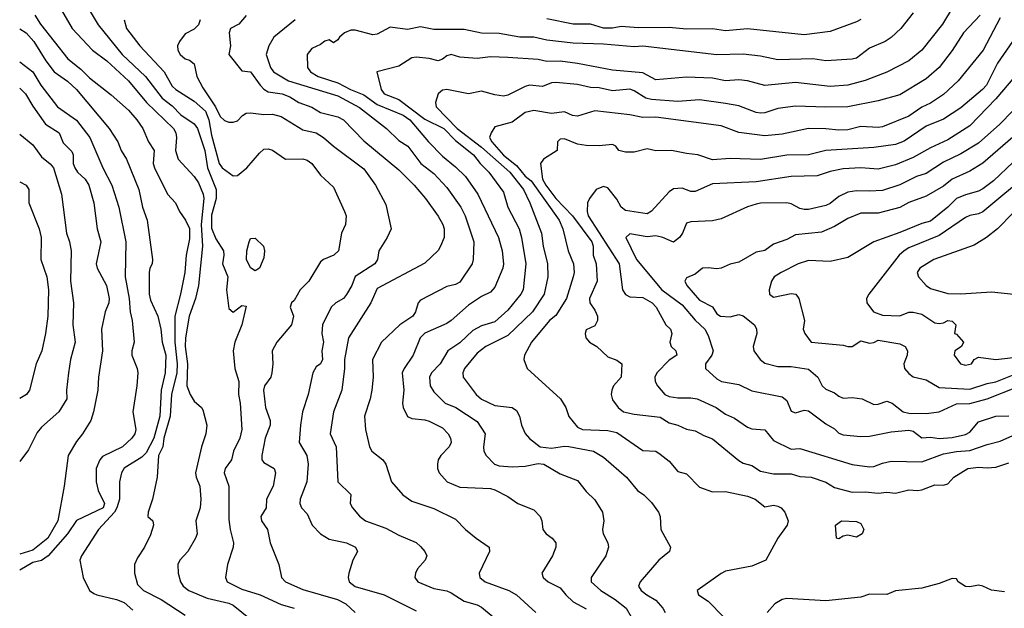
# Model space of a CAD drawing. Header units: metres. Extents: x -51132 to -49532, y -231222 to -229437.
# Tile 110 of 256: x -51132 to -51019, y -230441 to -230373. Entities that reach past the tile are written whole.
import ezdxf

# ---------------------------------------------------------------- set-up
doc = ezdxf.new("R2010")
doc.units = ezdxf.units.M
doc.layers.add('CONTOUR_INDEX', color=1, linetype='Continuous')
doc.layers.add('CONTOUR_INTER', color=3, linetype='Continuous')

msp = doc.modelspace()

# ---------------------------------------------------------------- linework, layer by layer
at = {"layer": 'CONTOUR_INDEX'}
for points, elevation in [([(-51110.89, -230373.26), (-51111.08, -230373.84), (-51111.58, -230374.33), (-51112.58, -230374.89), (-51113.26, -230375.76), (-51113.48, -230376.26), (-51113.43, -230376.76), (-51113.15, -230377.26), (-51112.58, -230377.75), (-51112.08, -230377.91), (-51111.58, -230378.33), (-51111.25, -230379.76), (-51110.58, -230381.09), (-51109.13, -230383.26), (-51108.58, -230384.38), (-51108.08, -230384.81), (-51107.58, -230385.01), (-51107.08, -230385.03), (-51106.58, -230384.88), (-51106.02, -230384.26), (-51105.58, -230384), (-51105.08, -230383.93), (-51103.58, -230384.12), (-51102.58, -230384.1), (-51101.58, -230384.36), (-51099.08, -230385.9), (-51097.58, -230386.26), (-51096.72, -230386.76), (-51095.58, -230387.76), (-51092.08, -230390.37), (-51090.74, -230392.26), (-51089.58, -230394.47), (-51088.97, -230397.26), (-51089.42, -230398.26), (-51090.38, -230399.76), (-51090.51, -230400.76), (-51090.85, -230401.26), (-51093.08, -230402.73), (-51093.48, -230403.76), (-51094.08, -230404.8), (-51094.44, -230405.26), (-51095.29, -230405.76), (-51095.85, -230406.26), (-51096.83, -230408.26), (-51096.91, -230409.26), (-51096.72, -230410.26), (-51096.93, -230411.26), (-51096.83, -230412.26), (-51097.08, -230412.76), (-51097.58, -230413.07), (-51097.96, -230413.76), (-51098.5, -230416.26), (-51099.14, -230418.26), (-51099.37, -230419.76), (-51099.51, -230421.76), (-51098.64, -230423.26), (-51098.47, -230424.26), (-51098.63, -230426.26), (-51099.39, -230428.26), (-51099.43, -230428.76), (-51099.23, -230429.26), (-51098.58, -230429.96), (-51098.03, -230431.26), (-51097.07, -230432.26), (-51096.08, -230432.87), (-51094.07, -230433.26), (-51093.04, -230433.76), (-51092.84, -230434.26), (-51093.36, -230435.26), (-51093.81, -230436.76), (-51093.9, -230437.26), (-51093.77, -230437.76), (-51093.08, -230438.27), (-51089.78, -230439.26), (-51086.08, -230441.09)], 55), ([(-51021.38, -230372.76), (-51023.28, -230374.76), (-51024.58, -230376.79), (-51026.09, -230378.76), (-51027.58, -230380.06), (-51030.58, -230381.88), (-51033.08, -230382.58), (-51036.58, -230383.24), (-51039.08, -230383.31), (-51042.58, -230383.18), (-51044.58, -230383.44), (-51046.08, -230383.96), (-51046.58, -230384), (-51047.08, -230383.92), (-51049.08, -230383.15), (-51050.58, -230382.86), (-51053.58, -230382.45), (-51056.08, -230382.63), (-51059.08, -230382.43), (-51059.75, -230382.26), (-51061.08, -230381.41), (-51061.58, -230381.25), (-51063.58, -230381.41), (-51065.08, -230381.09), (-51066.08, -230381.04), (-51067.58, -230380.68), (-51070.08, -230380.48), (-51070.58, -230380.49), (-51071.58, -230380.92), (-51073.08, -230380.79), (-51073.58, -230380.92), (-51075.58, -230381.92), (-51076.08, -230382.02), (-51077.08, -230381.9), (-51078.58, -230381.48), (-51080.08, -230381.76), (-51082.58, -230381.27), (-51083.08, -230381.35), (-51083.55, -230381.76), (-51083.86, -230382.76), (-51083.81, -230383.26), (-51081.38, -230385.76), (-51078.58, -230387.9), (-51075.36, -230390.76), (-51073.76, -230392.76), (-51073.03, -230394.26), (-51071.71, -230397.76), (-51071.52, -230399.26), (-51071.04, -230401.26), (-51070.99, -230402.76), (-51071.41, -230404.76), (-51072.73, -230406.76), (-51075.58, -230409.5), (-51078.08, -230410.76), (-51079.08, -230411.51), (-51080.55, -230413.26), (-51080.72, -230413.76), (-51080.69, -230414.26), (-51079.19, -230416.26), (-51078.58, -230416.8), (-51077.08, -230417.53), (-51075.08, -230417.74), (-51074.58, -230418.11), (-51074.23, -230418.76), (-51074, -230419.76), (-51073.58, -230420.73), (-51073.08, -230421.29), (-51071.87, -230422.26), (-51070.58, -230422.41), (-51069.08, -230422.19), (-51068.58, -230422.23), (-51065.75, -230422.76), (-51064.58, -230423.46), (-51061.94, -230425.76), (-51060.69, -230427.26), (-51059.97, -230427.76), (-51059.08, -230428.65), (-51058.3, -230429.76), (-51058.1, -230430.26), (-51058.02, -230431.76), (-51056.9, -230433.76), (-51057.03, -230434.26), (-51058.26, -230435.26), (-51060.37, -230437.76), (-51060.57, -230438.26), (-51060.27, -230438.76), (-51059.64, -230439.26), (-51058.58, -230439.85), (-51057.79, -230440.76), (-51057.51, -230441.26)], 50), ([(-51131.58, -230374.31), (-51130.85, -230374.76), (-51129.95, -230375.76), (-51128.58, -230377.99), (-51127.62, -230379.26), (-51126.08, -230380.31), (-51125.08, -230381.26), (-51121.33, -230385.76), (-51120.32, -230387.26), (-51119.95, -230388.26), (-51119.33, -230389.26), (-51117.9, -230392.76), (-51117.49, -230394.76), (-51116.95, -230396.26), (-51116.34, -230400.76), (-51116.37, -230401.26), (-51116.64, -230401.76), (-51116.74, -230402.26), (-51116.72, -230404.76), (-51116.58, -230405.44), (-51115.73, -230407.26), (-51115.38, -230408.76), (-51115.22, -230410.26), (-51114.8, -230411.76), (-51114.88, -230413.76), (-51115.34, -230415.76), (-51115.51, -230418.76), (-51116.19, -230421.26), (-51117.08, -230422.96), (-51117.58, -230423.43), (-51119.58, -230424.72), (-51119.89, -230425.26), (-51120.13, -230426.26), (-51120.11, -230428.26), (-51120.44, -230429.26), (-51120.71, -230429.76), (-51122.54, -230431.76), (-51124.49, -230434.76), (-51124.68, -230435.26), (-51124.29, -230437.26), (-51123.56, -230438.76), (-51123.08, -230439.08), (-51122.72, -230439.26), (-51120.49, -230439.76), (-51119.58, -230440.14), (-51118.58, -230440.99)], 60), ([(-51017.05, -230386.26), (-51021.08, -230389.72), (-51022.58, -230390.65), (-51024.58, -230391.55), (-51025.58, -230392.35), (-51027.58, -230393.52), (-51029.58, -230394.25), (-51030.58, -230394.79), (-51033.08, -230395.46), (-51035.08, -230395.47), (-51036.58, -230396.08), (-51038.08, -230397), (-51039.58, -230397.62), (-51042.58, -230397.95), (-51043.58, -230398.46), (-51045.08, -230399), (-51046.08, -230399.74), (-51047.08, -230399.92), (-51049.08, -230401.06), (-51050.08, -230401.32), (-51051.08, -230401.76), (-51051.58, -230401.86), (-51052.58, -230401.71), (-51053.25, -230401.76), (-51054.08, -230402.45), (-51055.08, -230402.87), (-51055.26, -230403.26), (-51055.02, -230403.76), (-51053.58, -230405.45), (-51052.08, -230406.19), (-51051.58, -230407.02), (-51051.18, -230407.26), (-51050.08, -230407.35), (-51049.08, -230407.1), (-51048.58, -230407.22), (-51047.28, -230408.26), (-51047.03, -230408.76), (-51047.02, -230409.26), (-51047.41, -230410.76), (-51047.33, -230411.26), (-51046.61, -230412.26), (-51046.08, -230412.66), (-51044.58, -230413.03), (-51043.08, -230413.04), (-51041.08, -230413.36), (-51040.01, -230414.26), (-51039.52, -230415.26), (-51039.08, -230415.66), (-51038.08, -230416.08), (-51037.58, -230416.46), (-51037.08, -230416.68), (-51036.08, -230416.62), (-51034.91, -230416.76), (-51033.58, -230417.39), (-51033.08, -230417.38), (-51032.08, -230417.03), (-51031.48, -230417.26), (-51030.22, -230418.26), (-51029.58, -230418.42), (-51027.58, -230418.43), (-51026.08, -230418.25), (-51024.08, -230417.32), (-51022.58, -230417.31), (-51020.58, -230416.74), (-51017.08, -230415.39)], 45)]:
    msp.add_lwpolyline(points, dxfattribs=dict(at, elevation=elevation))
at = {"layer": 'CONTOUR_INTER'}
for points, elevation in [([(-51127.32, -230371.26), (-51125.55, -230374.26), (-51123.24, -230376.76), (-51121.58, -230377.98), (-51119.08, -230380.26), (-51117.04, -230382.76), (-51113.94, -230385.76), (-51113.67, -230386.26), (-51113.59, -230386.76), (-51113.7, -230388.26), (-51113.39, -230389.26), (-51111.58, -230391.27), (-51111.08, -230391.99), (-51110.53, -230393.26), (-51110.47, -230393.76), (-51110.76, -230396.76), (-51110.6, -230399.26), (-51111.08, -230403.76), (-51111.4, -230405.26), (-51112.13, -230407.26), (-51112.57, -230409.76), (-51112.6, -230410.76), (-51112.34, -230412.76), (-51112.4, -230415.26), (-51112.03, -230416.26), (-51111.58, -230417.02), (-51110.72, -230417.76), (-51110.58, -230418.03), (-51110.1, -230419.76), (-51110.22, -230420.76), (-51110.73, -230422.26), (-51111.41, -230425.26), (-51111.34, -230425.76), (-51110.91, -230426.76), (-51110.79, -230428.26), (-51110.86, -230429.26), (-51111.38, -230430.76), (-51111.23, -230432.26), (-51111.39, -230432.76), (-51112.27, -230434.26), (-51113.2, -230435.26), (-51113.43, -230435.76), (-51113.4, -230436.76), (-51113.13, -230437.76), (-51112.83, -230438.26), (-51112.17, -230438.76), (-51110.08, -230439.64), (-51107.58, -230440.21), (-51107.08, -230440.43), (-51105.08, -230442.05)], 58), ([(-51124.08, -230371.36), (-51122.58, -230373.84), (-51119.84, -230377.26), (-51117.15, -230379.76), (-51115.24, -230382.26), (-51114.08, -230383.16), (-51113.08, -230384.18), (-51111.58, -230385.21), (-51111.18, -230385.76), (-51110.35, -230388.26), (-51110.02, -230390.26), (-51109.03, -230392.76), (-51109.05, -230393.76), (-51109.58, -230395.68), (-51109.58, -230397.17), (-51109.08, -230398.41), (-51108.21, -230399.76), (-51108.15, -230400.26), (-51108.33, -230401.26), (-51107.69, -230402.76), (-51107.86, -230404.26), (-51107.58, -230406.38), (-51107.08, -230406.82), (-51106.08, -230406.04), (-51105.58, -230406.14), (-51106.1, -230408.26), (-51106.91, -230410.26), (-51107.07, -230411.26), (-51106.91, -230413.26), (-51106.44, -230414.76), (-51106.46, -230416.26), (-51106.28, -230417.26), (-51106.08, -230420.26), (-51106.32, -230421.26), (-51107.03, -230422.76), (-51107.29, -230423.76), (-51108, -230424.76), (-51108.11, -230425.26), (-51107.57, -230426.76), (-51107.58, -230430.59), (-51107.43, -230431.76), (-51107.03, -230433.26), (-51107.09, -230433.76), (-51107.74, -230435.76), (-51107.95, -230437.26), (-51107.76, -230437.76), (-51106.08, -230438.59), (-51103.98, -230439.26), (-51101.58, -230440.37), (-51100.08, -230440.79)], 57), ([(-51024.48, -230371.76), (-51025.7, -230373.76), (-51028.09, -230376.76), (-51029.58, -230378), (-51032.08, -230379.28), (-51034.58, -230380.25), (-51036.58, -230380.76), (-51038.58, -230380.93), (-51042.58, -230380.45), (-51046.08, -230380.82), (-51048.09, -230380.26), (-51049.08, -230380.16), (-51050.58, -230380.26), (-51052.08, -230379.96), (-51055.08, -230379.85), (-51058.58, -230380.15), (-51060.08, -230379.35), (-51063.58, -230379.05), (-51067.58, -230378.27), (-51069.58, -230378.03), (-51071.08, -230378.07), (-51072.08, -230377.83), (-51075.58, -230377.59), (-51077.58, -230377.54), (-51079.08, -230377.72), (-51081.08, -230377.58), (-51082.08, -230377.25), (-51082.58, -230377.39), (-51083.08, -230377.79), (-51083.58, -230377.97), (-51084.58, -230377.71), (-51086.08, -230377.58), (-51086.58, -230377.65), (-51088.08, -230378.59), (-51090.6, -230379.26), (-51090.1, -230381.26), (-51089.78, -230381.76), (-51088.08, -230382.4), (-51085.08, -230384.67), (-51082.92, -230385.76), (-51081.58, -230387.14), (-51079.5, -230388.76), (-51078.76, -230389.76), (-51077.74, -230390.76), (-51076.08, -230393.03), (-51075.57, -230394.76), (-51074.28, -230397.26), (-51073.99, -230398.26), (-51073.5, -230401.26), (-51073.81, -230404.26), (-51074.07, -230404.76), (-51075.58, -230406.59), (-51077.08, -230407.93), (-51078.58, -230408.39), (-51079.58, -230408.92), (-51081.08, -230410.35), (-51082.44, -230411.26), (-51083.34, -230412.76), (-51084.34, -230413.76), (-51084.55, -230414.26), (-51084.48, -230415.26), (-51084.08, -230415.95), (-51082.75, -230417.26), (-51081.52, -230417.76), (-51079.08, -230419.34), (-51078.19, -230420.76), (-51078.36, -230422.26), (-51078.31, -230422.76), (-51078.04, -230423.26), (-51077.1, -230424.26), (-51076.58, -230424.43), (-51075.08, -230424.57), (-51073.58, -230424.49), (-51072.08, -230424.19), (-51071.44, -230424.26), (-51069.58, -230425.37), (-51067.58, -230426.14), (-51066.58, -230427.4), (-51065.58, -230428.33), (-51064.7, -230429.76), (-51064.55, -230430.76), (-51064.71, -230431.76), (-51064.65, -230432.26), (-51064.09, -230433.26), (-51064.03, -230433.76), (-51064.33, -230434.76), (-51066.02, -230437.26), (-51066.03, -230437.76), (-51064.92, -230438.76), (-51063.25, -230439.76), (-51062, -230440.76), (-51061.44, -230441.76)], 51), ([(-51129.85, -230372.76), (-51129.2, -230373.76), (-51126.06, -230377.76), (-51124.58, -230378.94), (-51123.58, -230379.95), (-51121.08, -230381.89), (-51119.08, -230383.63), (-51118.14, -230384.76), (-51117.46, -230385.76), (-51116.79, -230387.26), (-51116.15, -230388.26), (-51116.26, -230389.76), (-51116.11, -230390.26), (-51114.63, -230393.26), (-51113.69, -230394.26), (-51113.26, -230395.26), (-51112.55, -230396.26), (-51112.08, -230397.23), (-51112.08, -230398.41), (-51112.48, -230400.26), (-51112.63, -230402.26), (-51113.12, -230404.76), (-51113.77, -230407.26), (-51113.77, -230410.26), (-51113.53, -230412.76), (-51113.55, -230413.76), (-51114.16, -230416.26), (-51114.33, -230418.76), (-51115.04, -230421.26), (-51115.17, -230422.26), (-51115.65, -230423.26), (-51115.82, -230425.76), (-51116.34, -230428.26), (-51116.83, -230429.76), (-51116.86, -230430.26), (-51116.3, -230430.76), (-51116.22, -230431.26), (-51116.58, -230432.36), (-51117.26, -230433.76), (-51118.08, -230435), (-51118.39, -230435.76), (-51118.42, -230436.76), (-51118.08, -230438.06), (-51117.36, -230438.76), (-51115.33, -230439.76), (-51112.58, -230441.56)], 59), ([(-51119.61, -230373.26), (-51119.31, -230374.26), (-51117.81, -230376.26), (-51115, -230379.26), (-51114.08, -230380.88), (-51113.68, -230381.26), (-51111.58, -230382.59), (-51110.27, -230383.76), (-51109.86, -230384.76), (-51109.58, -230386.5), (-51108.71, -230389.76), (-51108.34, -230390.26), (-51107.08, -230391.17), (-51106.58, -230391.15), (-51105.52, -230390.26), (-51104.08, -230388.56), (-51103.58, -230388.13), (-51103.08, -230388.09), (-51102.58, -230388.23), (-51101.08, -230389.25), (-51099.08, -230389.23), (-51098.58, -230389.39), (-51098.08, -230389.75), (-51097.08, -230391.1), (-51095.58, -230392.47), (-51094.3, -230395.26), (-51094.14, -230395.76), (-51094.21, -230396.76), (-51094.65, -230397.76), (-51095.01, -230399.76), (-51095.52, -230400.26), (-51096.74, -230400.76), (-51097.08, -230401.03), (-51098.41, -230403.26), (-51099.4, -230404.26), (-51100.08, -230405.47), (-51100.38, -230405.76), (-51100.55, -230406.26), (-51100.15, -230407.26), (-51100.41, -230408.26), (-51102.08, -230410.26), (-51102.62, -230411.26), (-51102.55, -230412.76), (-51102.66, -230413.76), (-51102.78, -230414.26), (-51103.51, -230415.26), (-51103.6, -230415.76), (-51103.36, -230417.76), (-51102.84, -230419.26), (-51102.84, -230419.76), (-51103.4, -230421.26), (-51103.81, -230423.26), (-51103.8, -230423.76), (-51103.58, -230424.05), (-51102.38, -230424.76), (-51102.23, -230425.26), (-51102.5, -230426.76), (-51103.25, -230428.26), (-51103.31, -230429.26), (-51103.91, -230430.26), (-51103.82, -230430.76), (-51103.14, -230431.76), (-51102.85, -230433.26), (-51101.85, -230435.76), (-51101.53, -230437.26), (-51101.1, -230437.76), (-51099.08, -230438.64), (-51095.1, -230439.76), (-51094.16, -230440.26), (-51093.08, -230441.25)], 56), ([(-51105.58, -230372.79), (-51106.45, -230373.76), (-51107.4, -230374.26), (-51107.53, -230374.76), (-51107.41, -230376.26), (-51107.58, -230377.26), (-51106.08, -230379.11), (-51105.08, -230379.26), (-51103.99, -230380.76), (-51103.58, -230381.22), (-51103.08, -230381.52), (-51101.47, -230381.76), (-51100.58, -230382.11), (-51099.57, -230382.76), (-51098.08, -230383.28), (-51097.08, -230383.89), (-51095.08, -230384.4), (-51094.43, -230384.76), (-51092.08, -230387.15), (-51088.08, -230390.47), (-51086.33, -230392.26), (-51085.02, -230393.76), (-51083.58, -230395.81), (-51083.04, -230396.76), (-51082.89, -230397.26), (-51082.87, -230398.26), (-51083.28, -230399.26), (-51083.58, -230399.74), (-51085.08, -230401.21), (-51090.58, -230404.09), (-51091.29, -230405.76), (-51093.84, -230409.76), (-51094.31, -230412.26), (-51094.32, -230413.26), (-51094.63, -230415.76), (-51095.56, -230418.26), (-51095.95, -230420.76), (-51095.28, -230422.26), (-51095.08, -230426.26), (-51093.58, -230427.74), (-51093.65, -230428.76), (-51093.41, -230429.26), (-51092.58, -230430.23), (-51091.89, -230430.76), (-51089.58, -230431.59), (-51088.08, -230432.41), (-51086.08, -230433.24), (-51085.58, -230433.69), (-51085.11, -230434.26), (-51084.88, -230434.76), (-51085.07, -230435.26), (-51085.93, -230436.26), (-51086.18, -230436.76), (-51086.25, -230437.26), (-51085.91, -230437.76), (-51084.08, -230438.52), (-51082.58, -230438.77), (-51082.08, -230439), (-51080.58, -230439.97), (-51079.08, -230440.39), (-51078.58, -230440.67), (-51077.25, -230441.76)], 54), ([(-51099.97, -230373.26), (-51102.43, -230375.26), (-51103.01, -230376.26), (-51103.31, -230377.26), (-51102.79, -230378.76), (-51102.46, -230379.26), (-51100.73, -230380.26), (-51095.08, -230382.01), (-51092.58, -230383.34), (-51089.49, -230385.76), (-51088.08, -230387.12), (-51087.03, -230387.76), (-51085.55, -230389.76), (-51084.08, -230390.92), (-51082.58, -230392.51), (-51080.98, -230394.76), (-51080.46, -230395.76), (-51079.48, -230398.76), (-51079.54, -230400.76), (-51079.68, -230401.26), (-51081.08, -230403.39), (-51081.58, -230403.64), (-51082.58, -230403.87), (-51085.58, -230405.44), (-51085.87, -230405.76), (-51086.18, -230406.76), (-51086.48, -230407.26), (-51087.96, -230408.26), (-51090.06, -230410.26), (-51091.11, -230412.26), (-51091.04, -230414.26), (-51091.16, -230415.76), (-51091.35, -230416.76), (-51092.02, -230418.76), (-51091.92, -230420.26), (-51091.46, -230422.26), (-51091.16, -230422.76), (-51089.93, -230423.76), (-51089.57, -230424.26), (-51088.93, -230426.26), (-51087.61, -230427.76), (-51086.58, -230428.5), (-51084.08, -230429.35), (-51081.58, -230430.56), (-51080.42, -230431.76), (-51079.22, -230432.76), (-51077.7, -230433.76), (-51077.66, -230434.26), (-51078.86, -230436.76), (-51078.8, -230437.26), (-51078.16, -230437.76), (-51075.47, -230438.76), (-51074.58, -230439.23), (-51072.35, -230441.26)], 53), ([(-51029.08, -230372.47), (-51030.5, -230374.26), (-51031.58, -230375.3), (-51032.27, -230375.76), (-51034.08, -230376.52), (-51035.58, -230377.66), (-51036.08, -230377.79), (-51039.08, -230377.97), (-51040.58, -230377.77), (-51044.58, -230377.88), (-51046.58, -230377.46), (-51048.58, -230377.21), (-51051.58, -230377.29), (-51060.08, -230376.29), (-51061.08, -230376.38), (-51064.58, -230376.06), (-51068.08, -230375.96), (-51071.08, -230375.61), (-51072.58, -230375.27), (-51074.18, -230375.26), (-51076.58, -230374.84), (-51078.58, -230374.79), (-51080.58, -230374.37), (-51084.08, -230374.37), (-51085.58, -230374.08), (-51087.08, -230374.4), (-51089.08, -230374.13), (-51090.58, -230374.92), (-51091.08, -230375.01), (-51093.08, -230374.45), (-51093.58, -230374.46), (-51094.33, -230374.76), (-51094.9, -230375.26), (-51095.08, -230375.59), (-51095.58, -230375.91), (-51096.08, -230375.59), (-51096.58, -230375.72), (-51097.08, -230376.11), (-51098.08, -230376.58), (-51098.59, -230377.26), (-51098.54, -230378.76), (-51098.23, -230379.26), (-51097.32, -230379.76), (-51095.08, -230380.52), (-51093.64, -230381.26), (-51092.08, -230381.87), (-51090.58, -230382.99), (-51087.58, -230384.2), (-51086.8, -230384.76), (-51084.68, -230387.26), (-51083.08, -230388.93), (-51081.58, -230390.13), (-51080.43, -230391.26), (-51079.03, -230393.26), (-51076.65, -230398.26), (-51076.21, -230399.76), (-51076.06, -230401.26), (-51076.14, -230401.76), (-51077.08, -230403.96), (-51077.58, -230404.53), (-51078.58, -230405.02), (-51080.08, -230406.02), (-51082.08, -230407.76), (-51082.58, -230408.1), (-51085.08, -230409.24), (-51085.64, -230409.76), (-51086.44, -230411.76), (-51087.48, -230413.26), (-51087.68, -230413.76), (-51087.52, -230415.76), (-51087.65, -230417.26), (-51087.57, -230417.76), (-51087.08, -230418.77), (-51086.58, -230419.02), (-51085.08, -230419.15), (-51084.58, -230419.32), (-51083.08, -230420.1), (-51082.42, -230420.76), (-51082.16, -230421.26), (-51082.09, -230421.76), (-51082.29, -230422.26), (-51083.25, -230423.26), (-51083.55, -230423.76), (-51083.65, -230424.26), (-51083.64, -230424.76), (-51083.46, -230425.26), (-51082.52, -230426.26), (-51081.08, -230426.88), (-51077.58, -230427.05), (-51077.08, -230427.19), (-51075.58, -230427.98), (-51074.41, -230428.76), (-51072.58, -230429.48), (-51071.88, -230430.26), (-51071.68, -230430.76), (-51071.56, -230431.76), (-51071.19, -230432.26), (-51070.5, -230432.76), (-51070.07, -230433.26), (-51070.05, -230433.76), (-51070.45, -230434.76), (-51071.68, -230436.76), (-51071.53, -230437.26), (-51070.93, -230437.76), (-51069.58, -230438.45), (-51068.93, -230439.26), (-51068.08, -230440.04), (-51066.58, -230440.83)], 52), ([(-51019.08, -230373.06), (-51021.04, -230376.76), (-51023.89, -230380.26), (-51025.58, -230381.84), (-51027.08, -230382.83), (-51028.08, -230383.29), (-51029.58, -230384.32), (-51032.58, -230385.54), (-51033.08, -230385.64), (-51035.08, -230385.51), (-51036.58, -230385.88), (-51037.58, -230385.95), (-51039.08, -230385.78), (-51041.08, -230385.74), (-51044.08, -230386.38), (-51046.08, -230386.6), (-51049.08, -230386.19), (-51051.08, -230385.45), (-51058.58, -230384.45), (-51060.08, -230384.5), (-51061.58, -230384.19), (-51065.58, -230383.72), (-51067.58, -230384.33), (-51068.14, -230384.26), (-51069.08, -230383.82), (-51070.58, -230384.01), (-51072.58, -230383.68), (-51073.58, -230383.89), (-51075.08, -230385.03), (-51077.08, -230385.57), (-51077.48, -230386.26), (-51077.66, -230386.76), (-51077.42, -230387.26), (-51076.08, -230388.81), (-51074.58, -230389.97), (-51073.58, -230391.2), (-51072.9, -230391.76), (-51069.7, -230396.26), (-51069.25, -230397.26), (-51068.66, -230399.76), (-51068.03, -230401.26), (-51067.98, -230402.26), (-51068.07, -230402.76), (-51068.85, -230405.26), (-51070.08, -230407.19), (-51070.78, -230407.76), (-51072.87, -230410.26), (-51073.67, -230411.76), (-51073.72, -230412.26), (-51073.34, -230413.26), (-51069.53, -230416.76), (-51068.9, -230417.76), (-51068.58, -230418.79), (-51067.58, -230420.01), (-51067.01, -230420.26), (-51064.08, -230420.38), (-51063.08, -230420.62), (-51060.08, -230422.68), (-51058.58, -230422.77), (-51058.08, -230423.1), (-51057.08, -230423.9), (-51056.08, -230425.09), (-51055.08, -230425.38), (-51053.58, -230426.88), (-51052.08, -230427.41), (-51050.58, -230427.37), (-51048.08, -230427.92), (-51047.2, -230428.26), (-51046.08, -230429.13), (-51045.08, -230428.95), (-51044.58, -230429.08), (-51044.2, -230429.26), (-51043.8, -230429.76), (-51043.39, -230430.76), (-51043.51, -230431.26), (-51044.58, -230432.76), (-51045.98, -230435.26), (-51047.58, -230435.94), (-51050.58, -230436.54), (-51051.08, -230436.78), (-51053.84, -230438.76), (-51053.69, -230439.26), (-51052.58, -230439.96), (-51050.82, -230441.76)], 49), ([(-51035.08, -230373.23), (-51035.58, -230373.5), (-51038.58, -230374.61), (-51041.58, -230374.98), (-51048.08, -230374.31), (-51050.58, -230374.55), (-51052.08, -230374.31), (-51055.08, -230374.36), (-51057.08, -230374.16), (-51060.58, -230374.21), (-51062.58, -230374.06), (-51063.58, -230374.24), (-51064.58, -230374.25), (-51066.08, -230373.77), (-51068.08, -230373.78), (-51071.08, -230373.16)], 53), ([(-51017.65, -230375.76), (-51019.4, -230378.26), (-51020.67, -230380.76), (-51021.1, -230381.26), (-51023.58, -230383.39), (-51025.58, -230384.66), (-51027.58, -230385.47), (-51030.08, -230387.2), (-51031.08, -230387.58), (-51033.58, -230387.94), (-51039.1, -230388.26), (-51041.08, -230388.77), (-51043.58, -230388.79), (-51046.58, -230389.31), (-51050.08, -230389.18), (-51052.08, -230389.34), (-51053.76, -230388.76), (-51055.08, -230388.63), (-51056.81, -230388.26), (-51058.58, -230388.29), (-51059.58, -230388.07), (-51061.08, -230388.47), (-51062.08, -230388.47), (-51062.83, -230388.26), (-51063.2, -230387.76), (-51063.58, -230387.57), (-51065.08, -230387.73), (-51066.58, -230387.7), (-51067.58, -230387.56), (-51069.08, -230386.92), (-51069.58, -230386.95), (-51069.86, -230387.26), (-51069.92, -230388.26), (-51071.48, -230389.26), (-51071.81, -230389.76), (-51071.58, -230391.56), (-51071.21, -230392.26), (-51070.08, -230393.77), (-51068.17, -230395.76), (-51065.93, -230398.76), (-51065.79, -230399.26), (-51065.78, -230400.26), (-51065.43, -230401.26), (-51065.31, -230403.26), (-51066.2, -230405.26), (-51066.15, -230405.76), (-51065.58, -230406.57), (-51065.28, -230407.26), (-51065.28, -230407.76), (-51065.58, -230408.37), (-51066.58, -230408.86), (-51066.7, -230409.26), (-51066.64, -230409.76), (-51066.19, -230410.26), (-51065.36, -230410.76), (-51064.08, -230411.95), (-51063.08, -230412.33), (-51062.5, -230412.76), (-51062.56, -230414.26), (-51063.45, -230415.26), (-51063.63, -230415.76), (-51063.7, -230416.26), (-51063.58, -230416.89), (-51062.9, -230417.76), (-51062.31, -230418.26), (-51061.08, -230418.53), (-51058.08, -230418.87), (-51057.08, -230419.5), (-51056.06, -230419.76), (-51055.08, -230420.23), (-51054.08, -230420.42), (-51053.08, -230420.98), (-51052.08, -230421.36), (-51049.08, -230423.82), (-51048.58, -230424.13), (-51047.58, -230424.41), (-51046.58, -230425.05), (-51045.08, -230425.37), (-51043.08, -230425.37), (-51042.08, -230425.66), (-51040.78, -230425.76), (-51039.08, -230426.33), (-51038.08, -230426.93), (-51036.08, -230427.48), (-51034.58, -230427.43), (-51033.08, -230427.56), (-51032.08, -230427.46), (-51031.08, -230427.56), (-51029.58, -230427.19), (-51028.58, -230427.29), (-51028.08, -230427.21), (-51026.58, -230426.64), (-51025.58, -230426.68), (-51025.08, -230426.51), (-51024.41, -230425.76), (-51022.8, -230424.76), (-51021.58, -230424.58), (-51020.58, -230424.68), (-51019.58, -230424.61), (-51018.08, -230424.1)], 48), ([(-51131.58, -230378.08), (-51130.07, -230379.26), (-51129.15, -230380.76), (-51127.24, -230383.26), (-51125.08, -230384.78), (-51123.55, -230386.76), (-51122.06, -230390.26), (-51121, -230392.26), (-51120.2, -230394.76), (-51119.39, -230398.76), (-51119.48, -230402.76), (-51119.03, -230405.26), (-51118.92, -230406.76), (-51118.68, -230407.76), (-51118.44, -230410.26), (-51118.72, -230411.26), (-51118.72, -230411.76), (-51118.09, -230413.26), (-51118.03, -230413.76), (-51118.13, -230415.26), (-51118.58, -230418.26), (-51118.26, -230420.26), (-51118.36, -230420.76), (-51118.7, -230421.26), (-51119.8, -230422.26), (-51122.08, -230423.38), (-51122.4, -230423.76), (-51122.8, -230424.76), (-51122.82, -230426.26), (-51122.58, -230427.26), (-51121.85, -230428.76), (-51122, -230429.26), (-51125.08, -230430.71), (-51126.08, -230432.26), (-51128.31, -230434.76), (-51129.08, -230435.29), (-51130.08, -230435.55), (-51131.58, -230436.41)], 61), ([(-51017.41, -230379.76), (-51019.58, -230382.34), (-51022.58, -230385.42), (-51025.08, -230387.06), (-51027.08, -230387.96), (-51029.08, -230389.09), (-51031.08, -230389.92), (-51033.08, -230390.41), (-51035.08, -230390.24), (-51037.08, -230390.37), (-51038.58, -230390.69), (-51040.08, -230391.19), (-51043.08, -230391.24), (-51047.08, -230391.88), (-51052.08, -230392.11), (-51054.08, -230392.98), (-51054.58, -230392.97), (-51055.58, -230392.6), (-51056.58, -230392.68), (-51057.08, -230393), (-51059.08, -230395.24), (-51059.58, -230395.53), (-51062.08, -230395.16), (-51062.56, -230394.76), (-51063.08, -230393.87), (-51064.08, -230392.57), (-51064.58, -230392.39), (-51065.45, -230392.76), (-51066.21, -230393.76), (-51066.44, -230394.26), (-51066.48, -230395.26), (-51066.37, -230395.76), (-51062.8, -230401.26), (-51062.41, -230404.26), (-51062.08, -230404.78), (-51061.58, -230405.06), (-51060.08, -230405.13), (-51059, -230405.76), (-51058.57, -230406.26), (-51057.44, -230408.26), (-51056.89, -230408.76), (-51056.76, -230409.26), (-51057, -230410.26), (-51056.84, -230410.76), (-51056.31, -230411.26), (-51056.18, -230411.76), (-51057.08, -230412.32), (-51058.47, -230413.76), (-51058.7, -230414.26), (-51058.66, -230414.76), (-51058.4, -230415.26), (-51057.57, -230416.26), (-51057.08, -230416.48), (-51056.08, -230416.66), (-51054.58, -230416.64), (-51053.85, -230416.76), (-51051.68, -230417.76), (-51050.58, -230418.52), (-51049.58, -230418.96), (-51048.08, -230420.01), (-51047.58, -230420.21), (-51046.08, -230420.31), (-51045.08, -230421.55), (-51043.08, -230422.53), (-51042.08, -230422.47), (-51036.08, -230424.29), (-51034.08, -230424.55), (-51033.58, -230424.53), (-51032.58, -230424.12), (-51031.58, -230423.92), (-51028.08, -230423.99), (-51025.58, -230423.08), (-51024.08, -230422.79), (-51022.58, -230422.69), (-51020.58, -230421.98), (-51019.08, -230421.62), (-51016.58, -230420.5)], 47), ([(-51131.58, -230381.12), (-51130.91, -230381.76), (-51130.08, -230383.18), (-51128.62, -230385.26), (-51127.05, -230386.26), (-51126.58, -230387.38), (-51125.58, -230388.4), (-51125.45, -230388.76), (-51125.44, -230389.76), (-51125.27, -230390.26), (-51124.93, -230390.76), (-51124.08, -230391.54), (-51123.63, -230392.26), (-51123.06, -230394.26), (-51122.69, -230397.26), (-51122.27, -230398.76), (-51122.8, -230401.26), (-51122.7, -230401.76), (-51121.61, -230403.76), (-51121.3, -230405.26), (-51121.36, -230405.76), (-51121.77, -230406.76), (-51122.19, -230408.76), (-51122.07, -230411.26), (-51122.54, -230414.26), (-51122.63, -230415.76), (-51123.1, -230418.26), (-51123.43, -230419.26), (-51124.36, -230420.76), (-51125.08, -230421.66), (-51126.02, -230423.26), (-51126.47, -230426.76), (-51127.2, -230430.76), (-51128.37, -230432.76), (-51130.08, -230434.12), (-51131.58, -230434.58)], 62), ([(-51017.68, -230383.76), (-51019.11, -230385.26), (-51021.58, -230387.43), (-51023.58, -230388.64), (-51025.58, -230389.59), (-51027.58, -230390.89), (-51028.68, -230391.26), (-51030.58, -230392.21), (-51032.58, -230392.86), (-51034.08, -230392.95), (-51035.58, -230392.88), (-51036.58, -230393.05), (-51037.58, -230393.54), (-51038.58, -230394.35), (-51039.08, -230394.58), (-51041.08, -230395.04), (-51041.58, -230395.04), (-51042.08, -230394.91), (-51043.08, -230394.38), (-51043.58, -230394.29), (-51046.58, -230394.32), (-51047.08, -230394.44), (-51048.08, -230394.74), (-51051.08, -230396.09), (-51052.08, -230396.34), (-51054.58, -230396.47), (-51055.08, -230396.6), (-51055.55, -230397.76), (-51055.88, -230398.26), (-51056.58, -230398.8), (-51057.77, -230398.26), (-51058.58, -230398.06), (-51059.58, -230398.16), (-51061.58, -230397.81), (-51062.05, -230398.26), (-51060.82, -230400.76), (-51057.91, -230404.26), (-51055.58, -230405.98), (-51054.08, -230407.73), (-51052.96, -230408.76), (-51052.58, -230409.49), (-51052.02, -230411.26), (-51052.15, -230411.76), (-51052.88, -230412.76), (-51052.91, -230413.26), (-51051.58, -230414.46), (-51051.05, -230414.76), (-51049.08, -230415.12), (-51047.58, -230415.84), (-51044.08, -230416.54), (-51043.58, -230416.96), (-51043.08, -230418.16), (-51042.58, -230418.36), (-51041.58, -230418.05), (-51041.08, -230418.13), (-51039.08, -230419.64), (-51038.08, -230420.18), (-51037.58, -230420.7), (-51037.08, -230420.9), (-51035.08, -230421.09), (-51034.08, -230421.04), (-51031.58, -230420.53), (-51029.58, -230420.36), (-51029.08, -230420.48), (-51028.08, -230421.22), (-51027.08, -230421.15), (-51026.08, -230421.29), (-51024.58, -230421.21), (-51023.08, -230420.85), (-51022.58, -230420.57), (-51021.58, -230419.41), (-51019.58, -230418.75), (-51018.08, -230418.7)], 46), ([(-51131.58, -230386.4), (-51130.08, -230387.6), (-51129.08, -230389.01), (-51128.08, -230389.79), (-51127.7, -230390.26), (-51126.77, -230393.26), (-51126.2, -230397.76), (-51125.85, -230398.76), (-51125.69, -230399.76), (-51125.75, -230403.26), (-51125.4, -230405.76), (-51125.47, -230408.26), (-51125.23, -230410.26), (-51125.76, -230412.26), (-51125.98, -230413.76), (-51126.2, -230415.76), (-51126.17, -230416.76), (-51127.08, -230418.25), (-51129.08, -230420.02), (-51129.58, -230420.63), (-51130.58, -230422.59), (-51131.58, -230423.93)], 63), ([(-51017.58, -230389.6), (-51019.84, -230391.76), (-51021.08, -230392.65), (-51021.58, -230392.95), (-51023.08, -230393.35), (-51024.08, -230393.77), (-51025.09, -230394.76), (-51027.08, -230396.39), (-51028.08, -230396.63), (-51030.58, -230397.68), (-51033.58, -230398.76), (-51036.58, -230400.56), (-51038.58, -230401.01), (-51041.08, -230400.9), (-51042.27, -230401.26), (-51044.23, -230402.26), (-51045, -230402.76), (-51045.31, -230403.26), (-51045.57, -230404.26), (-51045.55, -230404.76), (-51045.08, -230405.11), (-51043.08, -230404.67), (-51042.53, -230404.76), (-51042.18, -230405.26), (-51041.55, -230407.76), (-51041.69, -230408.76), (-51041.48, -230409.26), (-51040.76, -230410.26), (-51037.08, -230410.61), (-51036.58, -230410.76), (-51036.08, -230410.74), (-51035.08, -230410.12), (-51034.08, -230410.37), (-51033.58, -230410.3), (-51033.08, -230410.02), (-51030.58, -230410.44), (-51029.98, -230410.76), (-51029.72, -230411.26), (-51029.76, -230411.76), (-51030.15, -230412.76), (-51030.05, -230413.26), (-51029.58, -230413.86), (-51029.08, -230414.22), (-51027.58, -230414.56), (-51026.08, -230415.47), (-51022.58, -230415.65), (-51020.58, -230415), (-51019.58, -230414.82), (-51017.08, -230413.83)], 44), ([(-51015.6, -230390.76), (-51021.08, -230395.29), (-51021.58, -230395.55), (-51022.58, -230395.73), (-51023.08, -230395.96), (-51026.08, -230398.02), (-51029.58, -230399.44), (-51030.1, -230399.76), (-51030.66, -230400.26), (-51034.15, -230404.76), (-51034.41, -230405.26), (-51034.39, -230405.76), (-51033.63, -230406.76), (-51032.58, -230407.17), (-51030.58, -230407.22), (-51029.58, -230406.8), (-51029.08, -230406.8), (-51028.08, -230407.05), (-51026.58, -230408.03), (-51026.08, -230408.11), (-51025.58, -230408.03), (-51025.08, -230407.78), (-51024.58, -230407.86), (-51024.17, -230408.26), (-51024.32, -230409.26), (-51024.08, -230409.35), (-51023.3, -230410.26), (-51023.52, -230410.76), (-51024.3, -230411.26), (-51024.35, -230411.76), (-51023.62, -230412.76), (-51023.08, -230412.91), (-51022.36, -230412.76), (-51022.05, -230412.26), (-51021.58, -230411.96), (-51019.58, -230412.24), (-51017.58, -230412.02)], 43), ([(-51131.58, -230391.88), (-51130.84, -230392.26), (-51130.55, -230392.76), (-51130.53, -230394.26), (-51129.35, -230397.26), (-51129.11, -230398.26), (-51129.14, -230400.76), (-51128.46, -230402.76), (-51128.26, -230404.26), (-51128.36, -230407.26), (-51128.61, -230409.26), (-51129.05, -230411.26), (-51129.7, -230412.76), (-51130.45, -230415.76), (-51130.8, -230416.26), (-51131.58, -230416.72)], 64), ([(-51017.58, -230395.43), (-51019.4, -230397.26), (-51020.64, -230398.26), (-51022.08, -230399.11), (-51026.7, -230400.76), (-51028.32, -230401.76), (-51028.61, -230402.26), (-51028.45, -230402.76), (-51027.59, -230403.76), (-51027.08, -230404.09), (-51025.08, -230404.66), (-51023.58, -230404.72), (-51020.08, -230404.5), (-51016.08, -230404.91)], 42), ([(-51105.26, -230398.76), (-51105.08, -230398.38), (-51104.58, -230398.32), (-51103.62, -230399.26), (-51103.48, -230399.76), (-51103.58, -230400.57), (-51104.05, -230401.76), (-51104.58, -230402.08), (-51105.08, -230401.72), (-51105.55, -230400.76), (-51105.53, -230399.76), (-51105.26, -230398.76)], 57), ([(-51037.29, -230430.76), (-51035.58, -230430.84), (-51035.08, -230431.05), (-51034.73, -230431.76), (-51034.91, -230432.26), (-51035.58, -230432.64), (-51036.58, -230432.41), (-51037.08, -230432.5), (-51037.58, -230432.82), (-51037.88, -230432.76), (-51037.99, -230431.26), (-51037.29, -230430.76)], 49), ([(-51018.58, -230438.88), (-51020.08, -230438.7), (-51021.08, -230438.23), (-51021.58, -230438.13), (-51022.58, -230438.34), (-51023.08, -230438.29), (-51023.91, -230437.76), (-51024.08, -230437.41), (-51024.58, -230437.37), (-51026.08, -230437.94), (-51028.08, -230438.46), (-51031.08, -230438.78), (-51032.08, -230439.21), (-51034.08, -230439.17), (-51035.08, -230439.52), (-51039.08, -230439.94), (-51043.58, -230439.68), (-51044.08, -230439.77), (-51044.92, -230440.26), (-51045.8, -230441.26)], 48)]:
    msp.add_lwpolyline(points, dxfattribs=dict(at, elevation=elevation))

doc.saveas('drawing.dxf')
